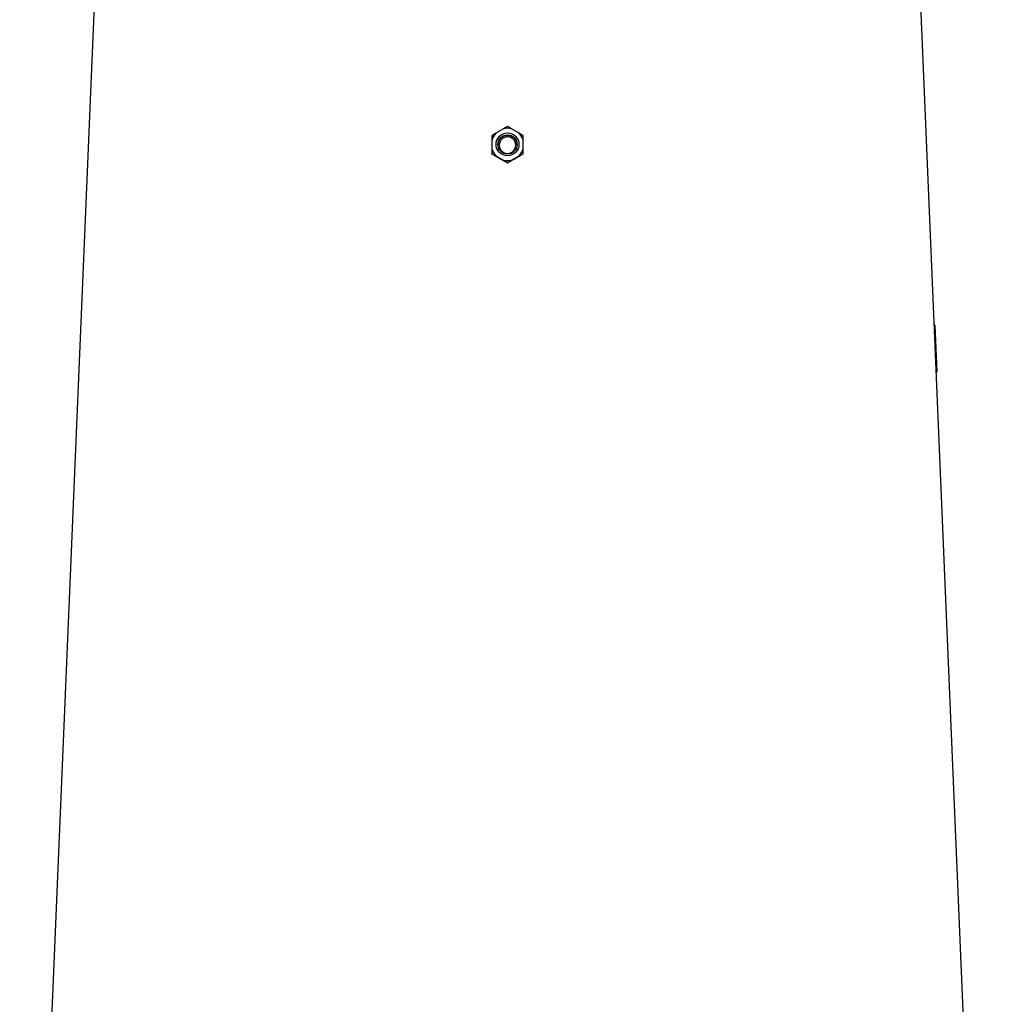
# Model space of a CAD drawing. Header units: millimetres. Extents: x 1136 to 1836, y 540 to 2623.
# Tile 12 of 14: x 1178 to 1694, y 1581 to 2102. Entities that reach past the tile are written whole.
import ezdxf

# ---------------------------------------------------------------- set-up
doc = ezdxf.new("R2010")
doc.units = ezdxf.units.MM

msp = doc.modelspace()

# ---------------------------------------------------------------- linework, layer by layer
at = {"color": 7, "linetype": 'Continuous', "lineweight": 25}
for p, q in [((1218.49, 2135.59), (1177.99, 1173.59)), ((1694, 1173.59), (1653.5, 2135.59)), ((1433.9, 2044.3), (1429.86, 2041.96)), ((1442.13, 2041.96), (1438.08, 2044.3)), ((1427.77, 2038.35), (1427.77, 2033.68)), ((1444.22, 2033.68), (1444.22, 2038.35)), ((1427.77, 2030.92), (1427.77, 2031.2)), ((1444.22, 2030.92), (1444.22, 2031.2)), ((1429.86, 2030.06), (1433.9, 2027.73)), ((1435.99, 2026.17), (1435.99, 2026.46)), ((1438.08, 2027.73), (1442.13, 2030.06)), ((1661.71, 1940.53), (1662.09, 1940.53)), ((1662.09, 1940.53), (1661.71, 1940.52)), ((1662.09, 1940.53), (1663.11, 1915.56)), ((1663.11, 1915.56), (1662.77, 1915.54))]:
    msp.add_line(p, q, dxfattribs=at)
for centre, radius in [((1436, 2036.02), 6.05), ((1435.99, 2035.99), 5.1)]:
    msp.add_circle(centre, radius, dxfattribs=at)
for centre, radius, start, end in [((1435.98, 2036.01), 8.54, 135.8201, 164.1359), ((1435.99, 2036), 8.56, 75.8606, 104.1394), ((1436, 2036.01), 8.54, 15.8641, 44.1799), ((1435.99, 2035.61), 5.1, 89.9742, 177.8692), ((1436, 2035.61), 5.1, 2.1308, 90.0258), ((1435.98, 2036.02), 8.54, 195.8641, 224.1799), ((1436, 2036.02), 8.54, 315.8201, 344.1359), ((1435.99, 2036.03), 8.56, 255.8606, 284.1394)]:
    msp.add_arc(centre, radius, start, end, dxfattribs=at)
for centre, major_axis, start_param, end_param in [((1441.41, 2013.61), (222.61, -128.81), 1.621659, 1.641449), ((1430.58, 2013.61), (222.61, 128.81), 1.500143, 1.519934)]:
    msp.add_ellipse(centre, major_axis=major_axis, ratio=0.031541, start_param=start_param, end_param=end_param, dxfattribs=at)
for points, knots in [([(1429.86, 2041.96), (1429.47, 2041.73), (1429.11, 2041.51), (1428.42, 2041.09), (1428.09, 2040.89), (1427.77, 2040.69)], [0, 0, 0, 0, 0.5, 0.5, 1, 1, 1, 1]), ([(1435.99, 2045.43), (1435.67, 2045.26), (1435.34, 2045.08), (1434.65, 2044.71), (1434.28, 2044.51), (1433.9, 2044.3)], [0, 0, 0, 0, 0.5, 0.5, 1, 1, 1, 1]), ([(1438.08, 2044.3), (1437.7, 2044.51), (1437.34, 2044.71), (1436.65, 2045.08), (1436.31, 2045.26), (1435.99, 2045.43)], [0, 0, 0, 0, 0.5, 0.5, 1, 1, 1, 1]), ([(1444.22, 2040.69), (1443.9, 2040.89), (1443.57, 2041.09), (1442.87, 2041.52), (1442.51, 2041.74), (1442.13, 2041.96)], [0, 0, 0, 0, 0.5, 0.5, 1, 1, 1, 1]), ([(1427.77, 2040.69), (1427.77, 2040.33), (1427.77, 2039.96), (1427.77, 2039.18), (1427.77, 2038.78), (1427.77, 2038.35)], [0, 0, 0, 0, 0.5, 0.5, 1, 1, 1, 1]), ([(1439.54, 2033.06), (1439.37, 2032.82), (1439.19, 2032.6), (1438.78, 2032.21), (1438.55, 2032.03), (1438.07, 2031.72), (1437.81, 2031.59), (1437.28, 2031.38), (1437, 2031.3), (1436.44, 2031.21), (1436.15, 2031.19), (1435.58, 2031.2), (1435.29, 2031.24), (1434.74, 2031.37), (1434.46, 2031.47), (1433.94, 2031.71), (1433.7, 2031.85), (1433.24, 2032.19), (1433.02, 2032.38), (1432.63, 2032.8), (1432.46, 2033.03), (1432.16, 2033.52), (1432.04, 2033.78), (1431.84, 2034.31), (1431.76, 2034.59), (1431.67, 2035.16), (1431.65, 2035.44), (1431.67, 2036.01), (1431.7, 2036.3), (1431.83, 2036.86), (1431.92, 2037.13), (1432.15, 2037.65), (1432.29, 2037.9), (1432.61, 2038.37), (1432.8, 2038.59), (1433.21, 2038.99), (1433.44, 2039.17), (1433.92, 2039.48), (1434.17, 2039.61), (1434.71, 2039.82), (1434.98, 2039.89), (1435.55, 2039.99), (1435.84, 2040.01), (1436.41, 2039.99), (1436.69, 2039.96), (1437.25, 2039.83), (1437.52, 2039.73), (1438.04, 2039.49), (1438.29, 2039.35), (1438.75, 2039.01), (1438.97, 2038.82), (1439.35, 2038.4), (1439.53, 2038.17), (1439.83, 2037.68), (1439.95, 2037.42), (1440.15, 2036.89), (1440.22, 2036.61), (1440.32, 2036.04), (1440.34, 2035.76), (1440.32, 2035.18), (1440.29, 2034.9), (1440.16, 2034.34), (1440.07, 2034.07), (1439.84, 2033.54), (1439.7, 2033.29), (1439.54, 2033.06)], [0, 0, 0, 0, 0.03125, 0.03125, 0.0625, 0.0625, 0.09375, 0.09375, 0.125, 0.125, 0.15625, 0.15625, 0.1875, 0.1875, 0.21875, 0.21875, 0.25, 0.25, 0.28125, 0.28125, 0.3125, 0.3125, 0.34375, 0.34375, 0.375, 0.375, 0.40625, 0.40625, 0.4375, 0.4375, 0.46875, 0.46875, 0.5, 0.5, 0.53125, 0.53125, 0.5625, 0.5625, 0.59375, 0.59375, 0.625, 0.625, 0.65625, 0.65625, 0.6875, 0.6875, 0.71875, 0.71875, 0.75, 0.75, 0.78125, 0.78125, 0.8125, 0.8125, 0.84375, 0.84375, 0.875, 0.875, 0.90625, 0.90625, 0.9375, 0.9375, 0.96875, 0.96875, 1, 1, 1, 1]), ([(1444.22, 2038.35), (1444.22, 2038.78), (1444.22, 2039.19), (1444.22, 2039.96), (1444.22, 2040.33), (1444.22, 2040.69)], [0, 0, 0, 0, 0.5, 0.5, 1, 1, 1, 1]), ([(1427.77, 2033.68), (1427.77, 2033.23), (1427.77, 2032.8), (1427.77, 2031.98), (1427.77, 2031.58), (1427.77, 2031.2)], [0, 0, 0, 0, 0.5, 0.5, 1, 1, 1, 1]), ([(1427.77, 2031.2), (1428.09, 2031.03), (1428.42, 2030.85), (1429.12, 2030.47), (1429.48, 2030.27), (1429.86, 2030.06)], [0, 0, 0, 0, 0.5, 0.5, 1, 1, 1, 1]), ([(1429.75, 2029.71), (1429.39, 2029.93), (1429.04, 2030.13), (1428.39, 2030.54), (1428.07, 2030.73), (1427.77, 2030.92)], [0, 0, 0, 0, 0.5, 0.5, 1, 1, 1, 1]), ([(1442.13, 2030.06), (1442.51, 2030.27), (1442.88, 2030.48), (1443.57, 2030.85), (1443.9, 2031.03), (1444.22, 2031.2)], [0, 0, 0, 0, 0.5, 0.5, 1, 1, 1, 1]), ([(1444.22, 2030.92), (1443.92, 2030.73), (1443.6, 2030.54), (1442.94, 2030.13), (1442.6, 2029.92), (1442.24, 2029.71)], [0, 0, 0, 0, 0.5, 0.5, 1, 1, 1, 1]), ([(1444.22, 2031.2), (1444.22, 2031.58), (1444.22, 2031.97), (1444.22, 2032.79), (1444.22, 2033.23), (1444.22, 2033.68)], [0, 0, 0, 0, 0.5, 0.5, 1, 1, 1, 1]), ([(1433.9, 2027.73), (1434.29, 2027.5), (1434.65, 2027.28), (1435.34, 2026.86), (1435.68, 2026.65), (1435.99, 2026.46)], [0, 0, 0, 0, 0.5, 0.5, 1, 1, 1, 1]), ([(1435.99, 2026.17), (1435.71, 2026.33), (1435.42, 2026.48), (1434.8, 2026.82), (1434.48, 2026.99), (1434.15, 2027.17)], [0, 0, 0, 0, 0.5, 0.5, 1, 1, 1, 1]), ([(1435.99, 2026.46), (1436.31, 2026.65), (1436.64, 2026.85), (1437.16, 2027.17), (1437.33, 2027.28), (1437.7, 2027.5), (1437.89, 2027.61), (1438.08, 2027.73)], [0, 0, 0, 0, 0.5, 0.5, 0.75, 0.75, 1, 1, 1, 1]), ([(1437.84, 2027.17), (1437.51, 2026.99), (1437.19, 2026.82), (1436.57, 2026.48), (1436.28, 2026.32), (1435.99, 2026.17)], [0, 0, 0, 0, 0.5, 0.5, 1, 1, 1, 1])]:
    msp.add_open_spline(points, degree=3, knots=knots, dxfattribs=at)

doc.saveas('drawing.dxf')
